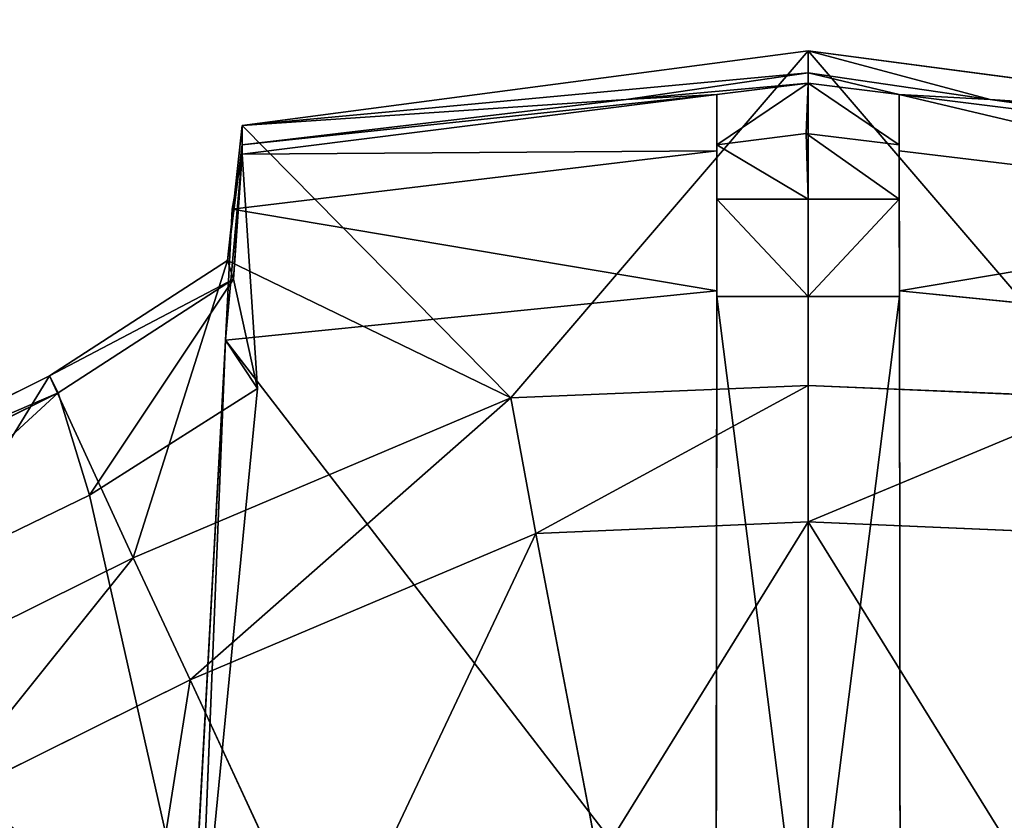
# Model space of a CAD drawing. Extents: x 0 to 31, y 0 to 21.2.
# Tile 177 of 256: x 12.816 to 13.259, y 3.401 to 3.761. Entities that reach past the tile are written whole.
import ezdxf

# ---------------------------------------------------------------- set-up
doc = ezdxf.new("R2010")
doc.units = 0
doc.header["$MEASUREMENT"] = 0
doc.layers.get('0').update_dxf_attribs({"color": 13, "linetype": 'CONTINUOUS'})
for name, color, linetype in [('CAST_IRON', 250, 'CONTINUOUS'), ('GALVANIZED_METAL', 252, 'CONTINUOUS'), ('KNOBS', 252, 'CONTINUOUS')]:
    doc.layers.add(name, color=color, linetype=linetype)

# ---------------------------------------------------------------- blocks, each defined once
blk = doc.blocks.new('NGM5058UC_TRADECAD_DXF')
at = {"layer": 'KNOBS', "color": 0}
for p, q in [((-2.6029, -6.90825, 0.90625), (-2.3482, -6.87475, 0.90625)), ((-2.6029, -6.90825, 0.90625), (-2.3482, -6.87475, 0.90625)), ((-2.3482, -6.87475, 0.90625), (-2.3482, -6.88465, 1.12635)), ((-2.3482, -6.87475, 0.90625), (-2.0934, -6.90825, 0.90625)), ((-2.3482, -6.87475, 0.90625), (-2.3482, -6.88465, 1.12635)), ((-2.3482, -7.02535, 0.90625), (-2.3482, -6.87475, 0.90625)), ((-2.3482, -6.87475, 0.90625), (-2.0934, -6.90825, 0.90625)), ((-2.3482, -7.02535, 0.90625), (-2.3482, -6.87475, 0.90625)), ((-2.4301, -6.89655, 1.12635), (-2.3482, -6.88465, 1.12635)), ((-2.4301, -6.89655, 1.12635), (-2.3482, -6.88465, 1.12635)), ((-2.3482, -6.88465, 1.12635), (-2.3482, -6.88925, 1.16625)), ((-2.3482, -6.88465, 1.12635), (-2.2662, -6.89655, 1.12635)), ((-2.3482, -6.88465, 1.12635), (-2.3482, -6.88925, 1.16625)), ((-2.3482, -6.88465, 1.12635), (-2.2662, -6.89655, 1.12635)), ((-2.3482, -6.88925, 1.16625), (-2.3892, -6.89435, 1.16625)), ((-2.3482, -6.88925, 1.16625), (-2.3892, -6.89435, 1.16625)), ((-2.349, -6.91195, 1.16625), (-2.3482, -6.88925, 1.16625)), ((-2.349, -6.91195, 1.16625), (-2.3482, -6.88925, 1.16625)), ((-2.3072, -6.89435, 1.16625), (-2.3482, -6.88925, 1.16625)), ((-2.3072, -6.89435, 1.16625), (-2.3482, -6.88925, 1.16625)), ((-2.6029, -6.92125, 1.16625), (-2.3892, -6.89435, 1.16625)), ((-2.6029, -6.92125, 1.16625), (-2.3892, -6.89435, 1.16625)), ((-2.6029, -6.90825, 0.90625), (-2.4301, -6.89655, 1.12635)), ((-2.4301, -6.89655, 1.12635), (-2.6029, -6.91705, 1.12635)), ((-2.6029, -6.90825, 0.90625), (-2.4301, -6.89655, 1.12635)), ((-2.4301, -6.89655, 1.12635), (-2.6029, -6.91705, 1.12635)), ((-2.3892, -6.89435, 1.16625), (-2.4301, -6.89655, 1.12635)), ((-2.3892, -6.89435, 1.16625), (-2.4301, -6.89655, 1.12635)), ((-2.3892, -6.91975, 1.89825), (-2.3892, -6.89435, 1.16625)), ((-2.3892, -6.89435, 1.16625), (-2.3892, -6.91705, 1.16625)), ((-2.3892, -6.89435, 1.16625), (-2.3892, -6.91705, 1.16625)), ((-2.3892, -6.91975, 1.89825), (-2.3892, -6.89435, 1.16625)), ((-2.2662, -6.89655, 1.12635), (-2.3072, -6.89435, 1.16625)), ((-2.0934, -6.92105, 1.16625), (-2.3072, -6.89435, 1.16625)), ((-2.2662, -6.89655, 1.12635), (-2.3072, -6.89435, 1.16625)), ((-2.3072, -6.89435, 1.16625), (-2.3072, -6.91695, 1.16625)), ((-2.3072, -6.89435, 1.16625), (-2.3072, -6.91695, 1.16625)), ((-2.3072, -6.89435, 1.16625), (-2.3072, -6.91975, 1.89825)), ((-2.0934, -6.92105, 1.16625), (-2.3072, -6.89435, 1.16625)), ((-2.3072, -6.89435, 1.16625), (-2.3072, -6.91975, 1.89825)), ((-2.2662, -6.89655, 1.12635), (-2.0934, -6.91685, 1.12635)), ((-2.2662, -6.89655, 1.12635), (-2.0934, -6.90825, 0.90625)), ((-2.2662, -6.89655, 1.12635), (-2.0934, -6.91685, 1.12635)), ((-2.2662, -6.89655, 1.12635), (-2.0934, -6.90825, 0.90625)), ((-2.6095, -6.96905, 0.90625), (-2.6029, -6.90825, 0.90625)), ((-2.6095, -6.96905, 0.90625), (-2.6029, -6.90825, 0.90625)), ((-2.6029, -6.91705, 1.12635), (-2.6029, -6.90825, 0.90625)), ((-2.6029, -6.91705, 1.12635), (-2.6029, -6.90825, 0.90625)), ((-2.6029, -6.90825, 0.90625), (-2.482, -7.03095, 0.90625)), ((-2.6029, -6.90825, 0.90625), (-2.482, -7.03095, 0.90625)), ((-2.349, -6.91195, 1.16625), (-2.3892, -6.91705, 1.16625)), ((-2.349, -6.91195, 1.16625), (-2.3892, -6.91705, 1.16625)), ((-2.3072, -6.91695, 1.16625), (-2.349, -6.91195, 1.16625)), ((-2.3072, -6.94145, 1.89865), (-2.349, -6.91195, 1.16625)), ((-2.3072, -6.91695, 1.16625), (-2.349, -6.91195, 1.16625)), ((-2.3482, -6.94145, 1.89865), (-2.349, -6.91195, 1.16625)), ((-2.3072, -6.94145, 1.89865), (-2.349, -6.91195, 1.16625)), ((-2.3482, -6.94145, 1.89865), (-2.349, -6.91195, 1.16625)), ((-2.6074, -6.94595, 1.89835), (-2.3892, -6.91975, 1.89825)), ((-2.6074, -6.94595, 1.89835), (-2.3892, -6.91975, 1.89825)), ((-2.6029, -6.91705, 1.12635), (-2.6067, -6.97745, 1.12645)), ((-2.6029, -6.91705, 1.12635), (-2.6067, -6.97745, 1.12645)), ((-2.6029, -6.92125, 1.16625), (-2.6029, -6.91705, 1.12635)), ((-2.6029, -6.92125, 1.16625), (-2.6029, -6.91705, 1.12635)), ((-2.3893, -6.98265, 1.89815), (-2.3892, -6.91975, 1.89825)), ((-2.3893, -6.98265, 1.89815), (-2.3892, -6.91975, 1.89825)), ((-2.3892, -6.91705, 1.16625), (-2.3892, -6.94145, 1.89865)), ((-2.3482, -6.94145, 1.89865), (-2.3892, -6.91705, 1.16625)), ((-2.3892, -6.91705, 1.16625), (-2.3892, -6.94145, 1.89865)), ((-2.3482, -6.94145, 1.89865), (-2.3892, -6.91705, 1.16625)), ((-2.3892, -6.91975, 1.89825), (-2.3892, -6.94145, 1.89865)), ((-2.3892, -6.91975, 1.89825), (-2.3892, -6.94145, 1.89865)), ((-2.3072, -6.94145, 1.89865), (-2.3072, -6.91695, 1.16625)), ((-2.3072, -6.94145, 1.89865), (-2.3072, -6.91695, 1.16625)), ((-2.3072, -6.94145, 1.89865), (-2.3072, -6.91975, 1.89825)), ((-2.3072, -6.91975, 1.89825), (-2.307, -6.98265, 1.89815)), ((-2.3072, -6.94145, 1.89865), (-2.3072, -6.91975, 1.89825)), ((-2.3072, -6.91975, 1.89825), (-2.307, -6.98265, 1.89815)), ((-2.3072, -6.91975, 1.89825), (-2.089, -6.94595, 1.89835)), ((-2.3072, -6.91975, 1.89825), (-2.089, -6.94595, 1.89835)), ((-2.6029, -6.92125, 1.16625), (-2.6103, -7.00495, 1.89815)), ((-2.6029, -6.92125, 1.16625), (-2.6103, -7.00495, 1.89815)), ((-2.6074, -6.94595, 1.89835), (-2.6029, -6.92125, 1.16625)), ((-2.6074, -6.94595, 1.89835), (-2.6029, -6.92125, 1.16625)), ((-2.6067, -6.97745, 1.12645), (-2.6029, -6.92125, 1.16625)), ((-2.6067, -6.97745, 1.12645), (-2.6029, -6.92125, 1.16625)), ((-2.5959, -7.02675, 1.16675), (-2.6029, -6.92125, 1.16625)), ((-2.5959, -7.02675, 1.16675), (-2.6029, -6.92125, 1.16625)), ((-2.3892, -6.94145, 1.89865), (-2.3893, -6.98525, 1.89855)), ((-2.3892, -6.94145, 1.89865), (-2.3893, -6.98525, 1.89855)), ((-2.3892, -6.94145, 1.89865), (-2.3482, -6.94145, 1.89865)), ((-2.3892, -6.94145, 1.89865), (-2.3482, -6.94145, 1.89865)), ((-2.3482, -6.98525, 1.89855), (-2.3482, -6.94145, 1.89865)), ((-2.3482, -6.94145, 1.89865), (-2.3072, -6.94145, 1.89865)), ((-2.3482, -6.98525, 1.89855), (-2.3482, -6.94145, 1.89865)), ((-2.3482, -6.94145, 1.89865), (-2.3072, -6.94145, 1.89865)), ((-2.3072, -6.94145, 1.89865), (-2.307, -6.98525, 1.89855)), ((-2.3072, -6.94145, 1.89865), (-2.307, -6.98525, 1.89855)), ((-2.6103, -7.00495, 1.89815), (-2.6074, -6.94595, 1.89835)), ((-2.6103, -7.00495, 1.89815), (-2.6074, -6.94595, 1.89835)), ((-2.6895, -7.02105, 0.90625), (-2.6095, -6.96905, 0.90625)), ((-2.6895, -7.02105, 0.90625), (-2.6095, -6.96905, 0.90625)), ((-2.6067, -6.97745, 1.12645), (-2.6095, -6.96905, 0.90625)), ((-2.6067, -6.97745, 1.12645), (-2.6095, -6.96905, 0.90625)), ((-2.482, -7.03095, 0.90625), (-2.6095, -6.96905, 0.90625)), ((-2.482, -7.03095, 0.90625), (-2.6095, -6.96905, 0.90625)), ((-2.6857, -7.02865, 1.12645), (-2.6067, -6.97745, 1.12645)), ((-2.6857, -7.02865, 1.12645), (-2.6067, -6.97745, 1.12645)), ((-2.6067, -6.97745, 1.12645), (-2.5959, -7.02675, 1.16675)), ((-2.6067, -6.97745, 1.12645), (-2.5959, -7.02675, 1.16675)), ((-2.3893, -6.98265, 1.89815), (-2.6103, -7.00495, 1.89815)), ((-2.3893, -6.98265, 1.89815), (-2.6103, -7.00495, 1.89815)), ((-2.3896, -7.29145, 1.89825), (-2.3893, -6.98265, 1.89815)), ((-2.3896, -7.29145, 1.89825), (-2.3893, -6.98265, 1.89815)), ((-2.3893, -6.98525, 1.89855), (-2.3896, -7.29395, 1.89865)), ((-2.3893, -6.98525, 1.89855), (-2.3896, -7.29395, 1.89865)), ((-2.3893, -6.98525, 1.89855), (-2.3893, -6.98265, 1.89815)), ((-2.3893, -6.98525, 1.89855), (-2.3893, -6.98265, 1.89815)), ((-2.3482, -6.98525, 1.89855), (-2.3893, -6.98525, 1.89855)), ((-2.3482, -6.98525, 1.89855), (-2.3893, -6.98525, 1.89855)), ((-2.3482, -7.31015, 1.89865), (-2.3482, -6.98525, 1.89855)), ((-2.3482, -6.98525, 1.89855), (-2.307, -6.98525, 1.89855)), ((-2.3482, -6.98525, 1.89855), (-2.307, -6.98525, 1.89855)), ((-2.3482, -7.31015, 1.89865), (-2.3482, -6.98525, 1.89855)), ((-2.307, -6.98265, 1.89815), (-2.307, -6.98525, 1.89855)), ((-2.307, -6.98265, 1.89815), (-2.307, -6.98525, 1.89855)), ((-2.307, -6.98265, 1.89815), (-2.3068, -7.29145, 1.89825)), ((-2.0861, -7.00495, 1.89815), (-2.307, -6.98265, 1.89815)), ((-2.307, -6.98265, 1.89815), (-2.3068, -7.29145, 1.89825)), ((-2.0861, -7.00495, 1.89815), (-2.307, -6.98265, 1.89815)), ((-2.307, -6.98525, 1.89855), (-2.3068, -7.29395, 1.89865)), ((-2.307, -6.98525, 1.89855), (-2.3068, -7.29395, 1.89865)), ((-2.6269, -7.31085, 1.89845), (-2.6103, -7.00495, 1.89815)), ((-2.6269, -7.31085, 1.89845), (-2.6103, -7.00495, 1.89815)), ((-2.6221, -7.29455, 1.16675), (-2.6103, -7.00495, 1.89815)), ((-2.6221, -7.29455, 1.16675), (-2.6103, -7.00495, 1.89815)), ((-2.6103, -7.00495, 1.89815), (-2.5959, -7.02675, 1.16675)), ((-2.6103, -7.00495, 1.89815), (-2.5959, -7.02675, 1.16675)), ((-2.8323, -7.09195, 0.90625), (-2.6895, -7.02105, 0.90625)), ((-2.8323, -7.09195, 0.90625), (-2.6895, -7.02105, 0.90625)), ((-2.6895, -7.02105, 0.90625), (-2.6857, -7.02865, 1.12645)), ((-2.6895, -7.02105, 0.90625), (-2.6857, -7.02865, 1.12645)), ((-2.6895, -7.02105, 0.90625), (-2.6519, -7.10285, 0.90625)), ((-2.6895, -7.02105, 0.90625), (-2.6519, -7.10285, 0.90625)), ((-2.6716, -7.07465, 1.16675), (-2.5959, -7.02675, 1.16675)), ((-2.6716, -7.07465, 1.16675), (-2.5959, -7.02675, 1.16675)), ((-2.5959, -7.02675, 1.16675), (-2.6221, -7.29455, 1.16675)), ((-2.5959, -7.02675, 1.16675), (-2.6221, -7.29455, 1.16675)), ((-2.482, -7.03095, 0.90625), (-2.3482, -7.02535, 0.90625)), ((-2.482, -7.03095, 0.90625), (-2.3482, -7.02535, 0.90625)), ((-2.3482, -7.02535, 0.90625), (-2.2143, -7.03095, 0.90625)), ((-2.3481, -7.08675, 0.80005), (-2.3482, -7.02535, 0.90625)), ((-2.3482, -7.02535, 0.90625), (-2.2143, -7.03095, 0.90625)), ((-2.3481, -7.08675, 0.80005), (-2.3482, -7.02535, 0.90625)), ((-2.827, -7.09885, 1.12645), (-2.6857, -7.02865, 1.12645)), ((-2.827, -7.09885, 1.12645), (-2.6857, -7.02865, 1.12645)), ((-2.6857, -7.02865, 1.12645), (-2.6716, -7.07465, 1.16675)), ((-2.6857, -7.02865, 1.12645), (-2.6716, -7.07465, 1.16675)), ((-2.6519, -7.10285, 0.90625), (-2.482, -7.03095, 0.90625)), ((-2.6519, -7.10285, 0.90625), (-2.482, -7.03095, 0.90625)), ((-2.4707, -7.09195, 0.80005), (-2.482, -7.03095, 0.90625)), ((-2.4707, -7.09195, 0.80005), (-2.482, -7.03095, 0.90625)), ((-2.807, -7.14045, 1.16675), (-2.6716, -7.07465, 1.16675)), ((-2.807, -7.14045, 1.16675), (-2.6716, -7.07465, 1.16675)), ((-2.3481, -7.08675, 0.59075), (-2.4707, -7.09195, 0.59075)), ((-2.3481, -7.08675, 0.80005), (-2.4707, -7.09195, 0.80005)), ((-2.3481, -7.08675, 0.59075), (-2.4707, -7.09195, 0.59075)), ((-2.3481, -7.08675, 0.80005), (-2.4707, -7.09195, 0.80005)), ((-2.2255, -7.09195, 0.59075), (-2.3481, -7.08675, 0.59075)), ((-2.3481, -7.08675, 0.59075), (-2.3481, -7.23525, 0.59075)), ((-2.3481, -7.08675, 0.59075), (-2.3481, -7.23525, 0.59075)), ((-2.2255, -7.09195, 0.80005), (-2.3481, -7.08675, 0.80005)), ((-2.3481, -7.08675, 0.80005), (-2.3481, -7.08675, 0.59075)), ((-2.2255, -7.09195, 0.59075), (-2.3481, -7.08675, 0.59075)), ((-2.3481, -7.08675, 0.80005), (-2.3481, -7.08675, 0.59075)), ((-2.2255, -7.09195, 0.80005), (-2.3481, -7.08675, 0.80005)), ((-2.4707, -7.09195, 0.59075), (-2.6263, -7.15785, 0.59075)), ((-2.6263, -7.15785, 0.80005), (-2.4707, -7.09195, 0.80005)), ((-2.6263, -7.15785, 0.80005), (-2.4707, -7.09195, 0.80005)), ((-2.4707, -7.09195, 0.59075), (-2.6263, -7.15785, 0.59075)), ((-2.4707, -7.09195, 0.59075), (-2.4425, -7.23915, 0.59075)), ((-2.4707, -7.09195, 0.59075), (-2.4425, -7.23915, 0.59075)), ((-2.4707, -7.09195, 0.80005), (-2.4707, -7.09195, 0.59075)), ((-2.4707, -7.09195, 0.80005), (-2.4707, -7.09195, 0.59075)), ((-2.7783, -7.16555, 0.90625), (-2.6519, -7.10285, 0.90625)), ((-2.7783, -7.16555, 0.90625), (-2.6519, -7.10285, 0.90625)), ((-2.6519, -7.10285, 0.90625), (-2.6263, -7.15785, 0.80005)), ((-2.6519, -7.10285, 0.90625), (-2.6263, -7.15785, 0.80005)), ((-2.6263, -7.15785, 0.59075), (-2.7421, -7.21525, 0.59075)), ((-2.6263, -7.15785, 0.80005), (-2.7421, -7.21525, 0.80005)), ((-2.6263, -7.15785, 0.59075), (-2.7421, -7.21525, 0.59075)), ((-2.6263, -7.15785, 0.80005), (-2.7421, -7.21525, 0.80005)), ((-2.5646, -7.29085, 0.59075), (-2.6263, -7.15785, 0.59075)), ((-2.5646, -7.29085, 0.59075), (-2.6263, -7.15785, 0.59075)), ((-2.6263, -7.15785, 0.59075), (-2.6263, -7.15785, 0.80005)), ((-2.6263, -7.15785, 0.59075), (-2.6263, -7.15785, 0.80005))]:
    blk.add_line(p, q, dxfattribs=at)
at = {"layer": 'CAST_IRON', "color": 0}
mesh = blk.add_polyface(dxfattribs=at)
corners = [(-6.3929, -5.77405, 0.58145), (6.2138, -5.87025, 0.58145), (-7.348, -9.18255, 0.58145), (5.9703, -5.77405, 0.58145)]
mesh.append_faces([[corners[k] for k in face] for face in [(0, 1, 2), (1, 0, 3)]], dxfattribs={"vtx0": -1, "color": 0})
mesh = blk.add_polyface(dxfattribs=at)
corners = [(6.3871, -5.99295, 0.58145), (-7.348, -9.18255, 0.58145), (6.2138, -5.87025, 0.58145)]
mesh.append_faces([[corners[k] for k in face] for face in [(0, 1, 2)]], dxfattribs={"color": 0})
mesh = blk.add_polyface(dxfattribs=at)
corners = [(6.4994, -6.14695, 0.58145), (-7.348, -9.18255, 0.58145), (6.3871, -5.99295, 0.58145)]
mesh.append_faces([[corners[k] for k in face] for face in [(0, 1, 2)]], dxfattribs={"color": 0})
mesh = blk.add_polyface(dxfattribs=at)
corners = [(6.5572, -6.27685, 0.57605), (-7.348, -9.18255, 0.58145), (6.4994, -6.14695, 0.58145)]
mesh.append_faces([[corners[k] for k in face] for face in [(0, 1, 2)]], dxfattribs={"color": 0})
mesh = blk.add_polyface(dxfattribs=at)
corners = [(6.5715, -6.39075, 0.58145), (-7.348, -9.18255, 0.58145), (6.5572, -6.27685, 0.57605)]
mesh.append_faces([[corners[k] for k in face] for face in [(0, 1, 2)]], dxfattribs={"color": 0})
mesh = blk.add_polyface(dxfattribs=at)
corners = [(6.5869, -9.17585, 0.58145), (-7.348, -9.18255, 0.58145), (6.5715, -6.39075, 0.58145)]
mesh.append_faces([[corners[k] for k in face] for face in [(0, 1, 2)]], dxfattribs={"color": 0})
at = {"layer": 'GALVANIZED_METAL', "color": 0}
mesh = blk.add_polyface(dxfattribs=at)
corners = [(-14.2165, -9.41305, -1.89865), (14.216, 9.40775, -1.89865), (-14.3866, -9.24295, -1.89865), (14.386, 9.23775, -1.89865)]
mesh.append_faces([[corners[k] for k in face] for face in [(0, 1, 2), (1, 0, 3)]], dxfattribs={"vtx0": -1, "color": 0})
mesh = blk.add_polyface(dxfattribs=at)
corners = [(14.216, 9.40775, -1.89865), (-14.2165, 9.40775, -1.89865), (-14.3866, -9.24295, -1.89865)]
mesh.append_faces([[corners[k] for k in face] for face in [(0, 1, 2)]], dxfattribs={"color": 0})
mesh = blk.add_polyface(dxfattribs=at)
corners = [(14.386, 9.23775, -1.89865), (-14.2165, -9.41305, -1.89865), (14.2159, -9.41295, -1.89865)]
mesh.append_faces([[corners[k] for k in face] for face in [(0, 1, 2)]], dxfattribs={"color": 0})
at = {"layer": 'KNOBS', "color": 0}
mesh = blk.add_polyface(dxfattribs=at)
corners = [(-2.3482, -6.88465, 1.12635), (-2.6029, -6.90825, 0.90625), (-2.3482, -6.87475, 0.90625)]
mesh.append_faces([[corners[k] for k in face] for face in [(0, 1, 2)]], dxfattribs={"color": 0})
mesh = blk.add_polyface(dxfattribs=at)
corners = [(-2.482, -7.03095, 0.90625), (-2.3482, -6.87475, 0.90625), (-2.6029, -6.90825, 0.90625), (-2.3482, -7.02535, 0.90625)]
mesh.append_faces([[corners[k] for k in face] for face in [(0, 1, 2), (1, 0, 3)]], dxfattribs={"vtx0": -1, "color": 0})
mesh = blk.add_polyface(dxfattribs=at)
corners = [(-2.2662, -6.89655, 1.12635), (-2.3482, -6.87475, 0.90625), (-2.0934, -6.90825, 0.90625)]
mesh.append_faces([[corners[k] for k in face] for face in [(0, 1, 2)]], dxfattribs={"color": 0})
mesh = blk.add_polyface(dxfattribs=at)
corners = [(-2.3482, -6.88465, 1.12635), (-2.3482, -6.87475, 0.90625), (-2.2662, -6.89655, 1.12635)]
mesh.append_faces([[corners[k] for k in face] for face in [(0, 1, 2)]], dxfattribs={"color": 0})
mesh = blk.add_polyface(dxfattribs=at)
corners = [(-2.2143, -7.03095, 0.90625), (-2.3482, -6.87475, 0.90625), (-2.3482, -7.02535, 0.90625), (-2.0934, -6.90825, 0.90625)]
mesh.append_faces([[corners[k] for k in face] for face in [(0, 1, 2), (1, 0, 3)]], dxfattribs={"vtx0": -1, "color": 0})
mesh = blk.add_polyface(dxfattribs=at)
corners = [(-2.4301, -6.89655, 1.12635), (-2.6029, -6.90825, 0.90625), (-2.3482, -6.88465, 1.12635)]
mesh.append_faces([[corners[k] for k in face] for face in [(0, 1, 2)]], dxfattribs={"color": 0})
mesh = blk.add_polyface(dxfattribs=at)
corners = [(-2.3482, -6.88925, 1.16625), (-2.4301, -6.89655, 1.12635), (-2.3482, -6.88465, 1.12635)]
mesh.append_faces([[corners[k] for k in face] for face in [(0, 1, 2)]], dxfattribs={"color": 0})
mesh = blk.add_polyface(dxfattribs=at)
corners = [(-2.3072, -6.89435, 1.16625), (-2.3482, -6.88465, 1.12635), (-2.2662, -6.89655, 1.12635)]
mesh.append_faces([[corners[k] for k in face] for face in [(0, 1, 2)]], dxfattribs={"color": 0})
mesh = blk.add_polyface(dxfattribs=at)
corners = [(-2.3482, -6.88925, 1.16625), (-2.3482, -6.88465, 1.12635), (-2.3072, -6.89435, 1.16625)]
mesh.append_faces([[corners[k] for k in face] for face in [(0, 1, 2)]], dxfattribs={"color": 0})
mesh = blk.add_polyface(dxfattribs=at)
corners = [(-2.3892, -6.89435, 1.16625), (-2.4301, -6.89655, 1.12635), (-2.3482, -6.88925, 1.16625)]
mesh.append_faces([[corners[k] for k in face] for face in [(0, 1, 2)]], dxfattribs={"color": 0})
mesh = blk.add_polyface(dxfattribs=at)
corners = [(-2.3482, -6.88925, 1.16625), (-2.3892, -6.91705, 1.16625), (-2.3892, -6.89435, 1.16625), (-2.349, -6.91195, 1.16625)]
mesh.append_faces([[corners[k] for k in face] for face in [(0, 1, 2), (1, 0, 3)]], dxfattribs={"vtx0": -1, "color": 0})
mesh = blk.add_polyface(dxfattribs=at)
corners = [(-2.3482, -6.88925, 1.16625), (-2.3072, -6.91695, 1.16625), (-2.349, -6.91195, 1.16625), (-2.3072, -6.89435, 1.16625)]
mesh.append_faces([[corners[k] for k in face] for face in [(0, 1, 2), (1, 0, 3)]], dxfattribs={"vtx0": -1, "color": 0})
mesh = blk.add_polyface(dxfattribs=at)
corners = [(-2.3892, -6.91975, 1.89825), (-2.6029, -6.92125, 1.16625), (-2.3892, -6.89435, 1.16625)]
mesh.append_faces([[corners[k] for k in face] for face in [(0, 1, 2)]], dxfattribs={"color": 0})
mesh = blk.add_polyface(dxfattribs=at)
corners = [(-2.3892, -6.89435, 1.16625), (-2.6029, -6.91705, 1.12635), (-2.4301, -6.89655, 1.12635)]
mesh.append_faces([[corners[k] for k in face] for face in [(0, 1, 2)]], dxfattribs={"color": 0})
mesh = blk.add_polyface(dxfattribs=at)
corners = [(-2.6029, -6.92125, 1.16625), (-2.6029, -6.91705, 1.12635), (-2.3892, -6.89435, 1.16625)]
mesh.append_faces([[corners[k] for k in face] for face in [(0, 1, 2)]], dxfattribs={"color": 0})
mesh = blk.add_polyface(dxfattribs=at)
corners = [(-2.6029, -6.91705, 1.12635), (-2.6029, -6.90825, 0.90625), (-2.4301, -6.89655, 1.12635)]
mesh.append_faces([[corners[k] for k in face] for face in [(0, 1, 2)]], dxfattribs={"color": 0})
mesh = blk.add_polyface(dxfattribs=at)
corners = [(-2.3892, -6.91975, 1.89825), (-2.3892, -6.91705, 1.16625), (-2.3892, -6.94145, 1.89865), (-2.3892, -6.89435, 1.16625)]
mesh.append_faces([[corners[k] for k in face] for face in [(0, 1, 2), (1, 0, 3)]], dxfattribs={"vtx0": -1, "color": 0})
mesh = blk.add_polyface(dxfattribs=at)
corners = [(-2.3072, -6.89435, 1.16625), (-2.2662, -6.89655, 1.12635), (-2.0934, -6.92105, 1.16625)]
mesh.append_faces([[corners[k] for k in face] for face in [(0, 1, 2)]], dxfattribs={"color": 0})
mesh = blk.add_polyface(dxfattribs=at)
corners = [(-2.3072, -6.91695, 1.16625), (-2.3072, -6.91975, 1.89825), (-2.3072, -6.94145, 1.89865), (-2.3072, -6.89435, 1.16625)]
mesh.append_faces([[corners[k] for k in face] for face in [(0, 1, 2), (1, 0, 3)]], dxfattribs={"vtx0": -1, "color": 0})
mesh = blk.add_polyface(dxfattribs=at)
corners = [(-2.089, -6.94595, 1.89835), (-2.3072, -6.89435, 1.16625), (-2.0934, -6.92105, 1.16625)]
mesh.append_faces([[corners[k] for k in face] for face in [(0, 1, 2)]], dxfattribs={"color": 0})
mesh = blk.add_polyface(dxfattribs=at)
corners = [(-2.089, -6.94595, 1.89835), (-2.3072, -6.91975, 1.89825), (-2.3072, -6.89435, 1.16625)]
mesh.append_faces([[corners[k] for k in face] for face in [(0, 1, 2)]], dxfattribs={"color": 0})
mesh = blk.add_polyface(dxfattribs=at)
corners = [(-2.0934, -6.92105, 1.16625), (-2.2662, -6.89655, 1.12635), (-2.0934, -6.91685, 1.12635)]
mesh.append_faces([[corners[k] for k in face] for face in [(0, 1, 2)]], dxfattribs={"color": 0})
mesh = blk.add_polyface(dxfattribs=at)
corners = [(-2.2662, -6.89655, 1.12635), (-2.0934, -6.90825, 0.90625), (-2.0934, -6.91685, 1.12635)]
mesh.append_faces([[corners[k] for k in face] for face in [(0, 1, 2)]], dxfattribs={"color": 0})
mesh = blk.add_polyface(dxfattribs=at)
corners = [(-2.6029, -6.90825, 0.90625), (-2.6029, -6.91705, 1.12635), (-2.6095, -6.96905, 0.90625)]
mesh.append_faces([[corners[k] for k in face] for face in [(0, 1, 2)]], dxfattribs={"color": 0})
mesh = blk.add_polyface(dxfattribs=at)
corners = [(-2.482, -7.03095, 0.90625), (-2.6029, -6.90825, 0.90625), (-2.6095, -6.96905, 0.90625)]
mesh.append_faces([[corners[k] for k in face] for face in [(0, 1, 2)]], dxfattribs={"color": 0})
mesh = blk.add_polyface(dxfattribs=at)
corners = [(-2.3482, -6.94145, 1.89865), (-2.3892, -6.91705, 1.16625), (-2.349, -6.91195, 1.16625)]
mesh.append_faces([[corners[k] for k in face] for face in [(0, 1, 2)]], dxfattribs={"color": 0})
mesh = blk.add_polyface(dxfattribs=at)
corners = [(-2.3072, -6.94145, 1.89865), (-2.349, -6.91195, 1.16625), (-2.3072, -6.91695, 1.16625)]
mesh.append_faces([[corners[k] for k in face] for face in [(0, 1, 2)]], dxfattribs={"color": 0})
mesh = blk.add_polyface(dxfattribs=at)
corners = [(-2.3482, -6.94145, 1.89865), (-2.349, -6.91195, 1.16625), (-2.3072, -6.94145, 1.89865)]
mesh.append_faces([[corners[k] for k in face] for face in [(0, 1, 2)]], dxfattribs={"color": 0})
mesh = blk.add_polyface(dxfattribs=at)
corners = [(-2.6029, -6.91705, 1.12635), (-2.6067, -6.97745, 1.12645), (-2.6095, -6.96905, 0.90625)]
mesh.append_faces([[corners[k] for k in face] for face in [(0, 1, 2)]], dxfattribs={"color": 0})
mesh = blk.add_polyface(dxfattribs=at)
corners = [(-2.3892, -6.91975, 1.89825), (-2.3893, -6.98265, 1.89815), (-2.6074, -6.94595, 1.89835)]
mesh.append_faces([[corners[k] for k in face] for face in [(0, 1, 2)]], dxfattribs={"color": 0})
mesh = blk.add_polyface(dxfattribs=at)
corners = [(-2.6074, -6.94595, 1.89835), (-2.6029, -6.92125, 1.16625), (-2.3892, -6.91975, 1.89825)]
mesh.append_faces([[corners[k] for k in face] for face in [(0, 1, 2)]], dxfattribs={"color": 0})
mesh = blk.add_polyface(dxfattribs=at)
corners = [(-2.6029, -6.91705, 1.12635), (-2.6029, -6.92125, 1.16625), (-2.6067, -6.97745, 1.12645)]
mesh.append_faces([[corners[k] for k in face] for face in [(0, 1, 2)]], dxfattribs={"color": 0})
mesh = blk.add_polyface(dxfattribs=at)
corners = [(-2.3892, -6.91975, 1.89825), (-2.3892, -6.94145, 1.89865), (-2.3893, -6.98265, 1.89815)]
mesh.append_faces([[corners[k] for k in face] for face in [(0, 1, 2)]], dxfattribs={"color": 0})
mesh = blk.add_polyface(dxfattribs=at)
corners = [(-2.3892, -6.94145, 1.89865), (-2.3892, -6.91705, 1.16625), (-2.3482, -6.94145, 1.89865)]
mesh.append_faces([[corners[k] for k in face] for face in [(0, 1, 2)]], dxfattribs={"color": 0})
mesh = blk.add_polyface(dxfattribs=at)
corners = [(-2.3072, -6.91975, 1.89825), (-2.307, -6.98265, 1.89815), (-2.3072, -6.94145, 1.89865)]
mesh.append_faces([[corners[k] for k in face] for face in [(0, 1, 2)]], dxfattribs={"color": 0})
mesh = blk.add_polyface(dxfattribs=at)
corners = [(-2.089, -6.94595, 1.89835), (-2.307, -6.98265, 1.89815), (-2.3072, -6.91975, 1.89825)]
mesh.append_faces([[corners[k] for k in face] for face in [(0, 1, 2)]], dxfattribs={"color": 0})
mesh = blk.add_polyface(dxfattribs=at)
corners = [(-2.6029, -6.92125, 1.16625), (-2.6103, -7.00495, 1.89815), (-2.5959, -7.02675, 1.16675)]
mesh.append_faces([[corners[k] for k in face] for face in [(0, 1, 2)]], dxfattribs={"color": 0})
mesh = blk.add_polyface(dxfattribs=at)
corners = [(-2.6029, -6.92125, 1.16625), (-2.6074, -6.94595, 1.89835), (-2.6103, -7.00495, 1.89815)]
mesh.append_faces([[corners[k] for k in face] for face in [(0, 1, 2)]], dxfattribs={"color": 0})
mesh = blk.add_polyface(dxfattribs=at)
corners = [(-2.6029, -6.92125, 1.16625), (-2.5959, -7.02675, 1.16675), (-2.6067, -6.97745, 1.12645)]
mesh.append_faces([[corners[k] for k in face] for face in [(0, 1, 2)]], dxfattribs={"color": 0})
mesh = blk.add_polyface(dxfattribs=at)
corners = [(-2.3892, -6.94145, 1.89865), (-2.3893, -6.98525, 1.89855), (-2.3893, -6.98265, 1.89815)]
mesh.append_faces([[corners[k] for k in face] for face in [(0, 1, 2)]], dxfattribs={"color": 0})
mesh = blk.add_polyface(dxfattribs=at)
corners = [(-2.3892, -6.94145, 1.89865), (-2.3482, -6.98525, 1.89855), (-2.3893, -6.98525, 1.89855), (-2.3482, -6.94145, 1.89865)]
mesh.append_faces([[corners[k] for k in face] for face in [(0, 1, 2), (1, 0, 3)]], dxfattribs={"vtx0": -1, "color": 0})
mesh = blk.add_polyface(dxfattribs=at)
corners = [(-2.3072, -6.94145, 1.89865), (-2.3482, -6.98525, 1.89855), (-2.3482, -6.94145, 1.89865), (-2.307, -6.98525, 1.89855)]
mesh.append_faces([[corners[k] for k in face] for face in [(0, 1, 2), (1, 0, 3)]], dxfattribs={"vtx0": -1, "color": 0})
mesh = blk.add_polyface(dxfattribs=at)
corners = [(-2.3072, -6.94145, 1.89865), (-2.307, -6.98265, 1.89815), (-2.307, -6.98525, 1.89855)]
mesh.append_faces([[corners[k] for k in face] for face in [(0, 1, 2)]], dxfattribs={"color": 0})
mesh = blk.add_polyface(dxfattribs=at)
corners = [(-2.3893, -6.98265, 1.89815), (-2.6103, -7.00495, 1.89815), (-2.6074, -6.94595, 1.89835)]
mesh.append_faces([[corners[k] for k in face] for face in [(0, 1, 2)]], dxfattribs={"color": 0})
mesh = blk.add_polyface(dxfattribs=at)
corners = [(-2.0861, -7.00495, 1.89815), (-2.307, -6.98265, 1.89815), (-2.089, -6.94595, 1.89835)]
mesh.append_faces([[corners[k] for k in face] for face in [(0, 1, 2)]], dxfattribs={"color": 0})
mesh = blk.add_polyface(dxfattribs=at)
corners = [(-2.6067, -6.97745, 1.12645), (-2.6895, -7.02105, 0.90625), (-2.6095, -6.96905, 0.90625)]
mesh.append_faces([[corners[k] for k in face] for face in [(0, 1, 2)]], dxfattribs={"color": 0})
mesh = blk.add_polyface(dxfattribs=at)
corners = [(-2.6519, -7.10285, 0.90625), (-2.6095, -6.96905, 0.90625), (-2.6895, -7.02105, 0.90625), (-2.482, -7.03095, 0.90625)]
mesh.append_faces([[corners[k] for k in face] for face in [(0, 1, 2), (1, 0, 3)]], dxfattribs={"vtx0": -1, "color": 0})
mesh = blk.add_polyface(dxfattribs=at)
corners = [(-2.6857, -7.02865, 1.12645), (-2.6895, -7.02105, 0.90625), (-2.6067, -6.97745, 1.12645)]
mesh.append_faces([[corners[k] for k in face] for face in [(0, 1, 2)]], dxfattribs={"color": 0})
mesh = blk.add_polyface(dxfattribs=at)
corners = [(-2.6067, -6.97745, 1.12645), (-2.6716, -7.07465, 1.16675), (-2.6857, -7.02865, 1.12645)]
mesh.append_faces([[corners[k] for k in face] for face in [(0, 1, 2)]], dxfattribs={"color": 0})
mesh = blk.add_polyface(dxfattribs=at)
corners = [(-2.5959, -7.02675, 1.16675), (-2.6716, -7.07465, 1.16675), (-2.6067, -6.97745, 1.12645)]
mesh.append_faces([[corners[k] for k in face] for face in [(0, 1, 2)]], dxfattribs={"color": 0})
mesh = blk.add_polyface(dxfattribs=at)
corners = [(-2.6103, -7.00495, 1.89815), (-2.3896, -7.29145, 1.89825), (-2.6269, -7.31085, 1.89845), (-2.3893, -6.98265, 1.89815)]
mesh.append_faces([[corners[k] for k in face] for face in [(0, 1, 2), (1, 0, 3)]], dxfattribs={"vtx0": -1, "color": 0})
mesh = blk.add_polyface(dxfattribs=at)
corners = [(-2.3896, -7.29145, 1.89825), (-2.3893, -6.98525, 1.89855), (-2.3896, -7.29395, 1.89865), (-2.3893, -6.98265, 1.89815)]
mesh.append_faces([[corners[k] for k in face] for face in [(0, 1, 2), (1, 0, 3)]], dxfattribs={"vtx0": -1, "color": 0})
mesh = blk.add_polyface(dxfattribs=at)
corners = [(-2.3893, -6.98525, 1.89855), (-2.3482, -7.31015, 1.89865), (-2.3896, -7.29395, 1.89865), (-2.3482, -6.98525, 1.89855)]
mesh.append_faces([[corners[k] for k in face] for face in [(0, 1, 2), (1, 0, 3)]], dxfattribs={"vtx0": -1, "color": 0})
mesh = blk.add_polyface(dxfattribs=at)
corners = [(-2.307, -6.98525, 1.89855), (-2.3482, -7.31015, 1.89865), (-2.3482, -6.98525, 1.89855), (-2.3068, -7.29395, 1.89865)]
mesh.append_faces([[corners[k] for k in face] for face in [(0, 1, 2), (1, 0, 3)]], dxfattribs={"vtx0": -1, "color": 0})
mesh = blk.add_polyface(dxfattribs=at)
corners = [(-2.307, -6.98525, 1.89855), (-2.3068, -7.29145, 1.89825), (-2.3068, -7.29395, 1.89865), (-2.307, -6.98265, 1.89815)]
mesh.append_faces([[corners[k] for k in face] for face in [(0, 1, 2), (1, 0, 3)]], dxfattribs={"vtx0": -1, "color": 0})
mesh = blk.add_polyface(dxfattribs=at)
corners = [(-2.0861, -7.00495, 1.89815), (-2.3068, -7.29145, 1.89825), (-2.307, -6.98265, 1.89815), (-2.0695, -7.31085, 1.89845)]
mesh.append_faces([[corners[k] for k in face] for face in [(0, 1, 2), (1, 0, 3)]], dxfattribs={"vtx0": -1, "color": 0})
mesh = blk.add_polyface(dxfattribs=at)
corners = [(-2.6103, -7.00495, 1.89815), (-2.6269, -7.31085, 1.89845), (-2.6221, -7.29455, 1.16675)]
mesh.append_faces([[corners[k] for k in face] for face in [(0, 1, 2)]], dxfattribs={"color": 0})
mesh = blk.add_polyface(dxfattribs=at)
corners = [(-2.6103, -7.00495, 1.89815), (-2.6221, -7.29455, 1.16675), (-2.5959, -7.02675, 1.16675)]
mesh.append_faces([[corners[k] for k in face] for face in [(0, 1, 2)]], dxfattribs={"color": 0})
mesh = blk.add_polyface(dxfattribs=at)
corners = [(-2.6857, -7.02865, 1.12645), (-2.8323, -7.09195, 0.90625), (-2.6895, -7.02105, 0.90625), (-2.827, -7.09885, 1.12645)]
mesh.append_faces([[corners[k] for k in face] for face in [(0, 1, 2), (1, 0, 3)]], dxfattribs={"vtx0": -1, "color": 0})
mesh = blk.add_polyface(dxfattribs=at)
corners = [(-2.7783, -7.16555, 0.90625), (-2.6895, -7.02105, 0.90625), (-2.8323, -7.09195, 0.90625), (-2.6519, -7.10285, 0.90625)]
mesh.append_faces([[corners[k] for k in face] for face in [(0, 1, 2), (1, 0, 3)]], dxfattribs={"vtx0": -1, "color": 0})
mesh = blk.add_polyface(dxfattribs=at)
corners = [(-2.6716, -7.07465, 1.16675), (-2.6221, -7.29455, 1.16675), (-2.807, -7.14045, 1.16675), (-2.5959, -7.02675, 1.16675)]
mesh.append_faces([[corners[k] for k in face] for face in [(0, 1, 2), (1, 0, 3)]], dxfattribs={"vtx0": -1, "color": 0})
mesh = blk.add_polyface(dxfattribs=at)
corners = [(-2.3482, -7.02535, 0.90625), (-2.4707, -7.09195, 0.80005), (-2.3481, -7.08675, 0.80005), (-2.482, -7.03095, 0.90625)]
mesh.append_faces([[corners[k] for k in face] for face in [(0, 1, 2), (1, 0, 3)]], dxfattribs={"vtx0": -1, "color": 0})
mesh = blk.add_polyface(dxfattribs=at)
corners = [(-2.2143, -7.03095, 0.90625), (-2.3481, -7.08675, 0.80005), (-2.2255, -7.09195, 0.80005), (-2.3482, -7.02535, 0.90625)]
mesh.append_faces([[corners[k] for k in face] for face in [(0, 1, 2), (1, 0, 3)]], dxfattribs={"vtx0": -1, "color": 0})
mesh = blk.add_polyface(dxfattribs=at)
corners = [(-2.6857, -7.02865, 1.12645), (-2.807, -7.14045, 1.16675), (-2.827, -7.09885, 1.12645)]
mesh.append_faces([[corners[k] for k in face] for face in [(0, 1, 2)]], dxfattribs={"color": 0})
mesh = blk.add_polyface(dxfattribs=at)
corners = [(-2.6716, -7.07465, 1.16675), (-2.807, -7.14045, 1.16675), (-2.6857, -7.02865, 1.12645)]
mesh.append_faces([[corners[k] for k in face] for face in [(0, 1, 2)]], dxfattribs={"color": 0})
mesh = blk.add_polyface(dxfattribs=at)
corners = [(-2.482, -7.03095, 0.90625), (-2.6263, -7.15785, 0.80005), (-2.4707, -7.09195, 0.80005), (-2.6519, -7.10285, 0.90625)]
mesh.append_faces([[corners[k] for k in face] for face in [(0, 1, 2), (1, 0, 3)]], dxfattribs={"vtx0": -1, "color": 0})
mesh = blk.add_polyface(dxfattribs=at)
corners = [(-2.4425, -7.23915, 0.59075), (-2.3481, -7.08675, 0.59075), (-2.4707, -7.09195, 0.59075), (-2.3481, -7.23525, 0.59075)]
mesh.append_faces([[corners[k] for k in face] for face in [(0, 1, 2), (1, 0, 3)]], dxfattribs={"vtx0": -1, "color": 0})
mesh = blk.add_polyface(dxfattribs=at)
corners = [(-2.3481, -7.08675, 0.80005), (-2.4707, -7.09195, 0.59075), (-2.3481, -7.08675, 0.59075), (-2.4707, -7.09195, 0.80005)]
mesh.append_faces([[corners[k] for k in face] for face in [(0, 1, 2), (1, 0, 3)]], dxfattribs={"vtx0": -1, "color": 0})
mesh = blk.add_polyface(dxfattribs=at)
corners = [(-2.2536, -7.23915, 0.59075), (-2.3481, -7.08675, 0.59075), (-2.3481, -7.23525, 0.59075), (-2.2255, -7.09195, 0.59075)]
mesh.append_faces([[corners[k] for k in face] for face in [(0, 1, 2), (1, 0, 3)]], dxfattribs={"vtx0": -1, "color": 0})
mesh = blk.add_polyface(dxfattribs=at)
corners = [(-2.2255, -7.09195, 0.80005), (-2.3481, -7.08675, 0.59075), (-2.2255, -7.09195, 0.59075), (-2.3481, -7.08675, 0.80005)]
mesh.append_faces([[corners[k] for k in face] for face in [(0, 1, 2), (1, 0, 3)]], dxfattribs={"vtx0": -1, "color": 0})
mesh = blk.add_polyface(dxfattribs=at)
corners = [(-2.5646, -7.29085, 0.59075), (-2.4707, -7.09195, 0.59075), (-2.6263, -7.15785, 0.59075), (-2.4425, -7.23915, 0.59075)]
mesh.append_faces([[corners[k] for k in face] for face in [(0, 1, 2), (1, 0, 3)]], dxfattribs={"vtx0": -1, "color": 0})
mesh = blk.add_polyface(dxfattribs=at)
corners = [(-2.4707, -7.09195, 0.80005), (-2.6263, -7.15785, 0.59075), (-2.4707, -7.09195, 0.59075), (-2.6263, -7.15785, 0.80005)]
mesh.append_faces([[corners[k] for k in face] for face in [(0, 1, 2), (1, 0, 3)]], dxfattribs={"vtx0": -1, "color": 0})
mesh = blk.add_polyface(dxfattribs=at)
corners = [(-2.6519, -7.10285, 0.90625), (-2.7421, -7.21525, 0.80005), (-2.6263, -7.15785, 0.80005), (-2.7783, -7.16555, 0.90625)]
mesh.append_faces([[corners[k] for k in face] for face in [(0, 1, 2), (1, 0, 3)]], dxfattribs={"vtx0": -1, "color": 0})
mesh = blk.add_polyface(dxfattribs=at)
corners = [(-2.6221, -7.29455, 1.16675), (-2.9538, -7.28325, 1.16675), (-2.807, -7.14045, 1.16675)]
mesh.append_faces([[corners[k] for k in face] for face in [(0, 1, 2)]], dxfattribs={"color": 0})
mesh = blk.add_polyface(dxfattribs=at)
corners = [(-2.6545, -7.33545, 0.59075), (-2.6263, -7.15785, 0.59075), (-2.7421, -7.21525, 0.59075), (-2.5646, -7.29085, 0.59075)]
mesh.append_faces([[corners[k] for k in face] for face in [(0, 1, 2), (1, 0, 3)]], dxfattribs={"vtx0": -1, "color": 0})
mesh = blk.add_polyface(dxfattribs=at)
corners = [(-2.6263, -7.15785, 0.80005), (-2.7421, -7.21525, 0.59075), (-2.6263, -7.15785, 0.59075), (-2.7421, -7.21525, 0.80005)]
mesh.append_faces([[corners[k] for k in face] for face in [(0, 1, 2), (1, 0, 3)]], dxfattribs={"vtx0": -1, "color": 0})
mesh = blk.add_polyface(dxfattribs=at)
corners = [(-2.748, -7.43265, 0.59075), (-2.7421, -7.21525, 0.59075), (-2.8626, -7.34045, 0.59075), (-2.6545, -7.33545, 0.59075)]
mesh.append_faces([[corners[k] for k in face] for face in [(0, 1, 2), (1, 0, 3)]], dxfattribs={"vtx0": -1, "color": 0})
blk = doc.blocks.new('NGM5058UC_TRADECAD_DWG')
at = {"color": 0}
blk.add_blockref('NGM5058UC_TRADECAD_DXF', (15.5194, 10.62185, 1.89865), dxfattribs=at)

msp = doc.modelspace()

# ---------------------------------------------------------------- block references
at = {"color": 0}
msp.add_blockref('NGM5058UC_TRADECAD_DWG', (0, 0), dxfattribs=at)

doc.saveas('drawing.dxf')
